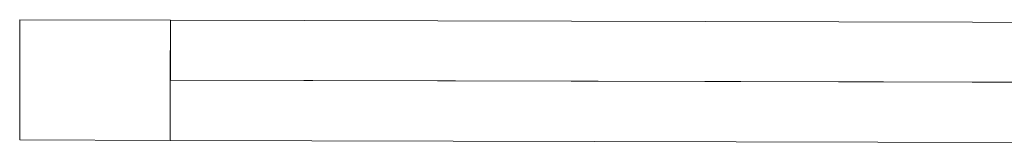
# Model space of a CAD drawing. Header units: millimetres. Extents: x -30280 to 22128, y -17757 to 4746.
# Tile 73 of 171: x -12457 to -12130, y -15480 to -15437. Entities that reach past the tile are written whole.
import ezdxf

# ---------------------------------------------------------------- set-up
doc = ezdxf.new("R2010")
doc.units = ezdxf.units.MM
doc.header["$MEASUREMENT"] = 0
doc.layers.add('Nuevo_08_E_Envans secs', color=7, linetype='Continuous')
doc.layers.add('Nuevo_Puertas Archicad', color=7, linetype='Continuous')
doc.layers.add('Nuevo_Puertas Archicad_Pluma_Nº__1', color=7, linetype='Continuous', lineweight=5)

# ---------------------------------------------------------------- blocks, each defined once
blk = doc.blocks.new('Puerta Corredera Exterior 27_3')
at = {"layer": 'Nuevo_Puertas Archicad', "linetype": 'Continuous', "lineweight": 0, "true_color": 0xffffff}
h = blk.add_hatch(dxfattribs=at)
h.set_pattern_fill('Hormigón_en_Masa_0001', style=0, pattern_type=2)
h.set_pattern_definition([(0, (0, 0), (0, 779.4), [48.75, -401.25]), (0, (225, 389.7), (0, 779.4), [48.75, -401.25]), (60, (0, 0), (-675, 389.7), [48.75, -401.25]), (60, (450, 0), (-675, 389.7), [48.75, -401.25]), (120, (48.75, 0), (675, 389.7), [48.75, -401.25]), (120, (498.75, 0), (675, 389.7), [48.75, -401.25]), (0, (0, 75), (0, 150), [0, -150, 0, -225]), (45, (75, 75), (-106.07, 106.07), [0, -112.5, 0, -187.5])])
h.paths.add_polyline_path([(2.4, 45), (2.4, 5), (52.4, 5), (52.4, 45)])
at = {"layer": 'Nuevo_Puertas Archicad_Pluma_Nº__1', "color": 7, "linetype": 'Continuous', "lineweight": 5}
for p, q in [((2.4, 45), (52.4, 45)), ((2.4, 5), (2.4, 45)), ((52.4, 45), (52.4, 5)), ((52.4, 25), (852.4, 25)), ((52.4, 5), (2.4, 5))]:
    blk.add_line(p, q, dxfattribs=at)
at = {"layer": 'Nuevo_Puertas Archicad_Pluma_Nº__1', "color": 7, "linetype": 'Continuous', "lineweight": 5, "flags": 128}
for points in [[(52.4, 45), (852.4, 45), (852.4, 25), (52.4, 25)], [(52.4, 25), (852.4, 25), (852.4, 5), (52.4, 5)]]:
    blk.add_lwpolyline(points, close=True, dxfattribs=at)
blk = doc.blocks.new('Muro_62_1', base_point=(-3815.2, -15319.86))
at = {"layer": 'Nuevo_Puertas Archicad', "color": 253, "linetype": 'Continuous', "lineweight": 5, "true_color": 0xa4a4a6, "xscale": -1, "zscale": 1000, "rotation": 179.8580098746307}
blk.add_blockref('Puerta Corredera Exterior 27_3', (-12459.36, -15432.43), dxfattribs=at)

msp = doc.modelspace()

# ---------------------------------------------------------------- block references
at = {"layer": 'Nuevo_08_E_Envans secs', "color": 7, "lineweight": 20}
msp.add_blockref('Muro_62_1', (-3815.2, -15319.86), dxfattribs=at)

doc.saveas('drawing.dxf')
